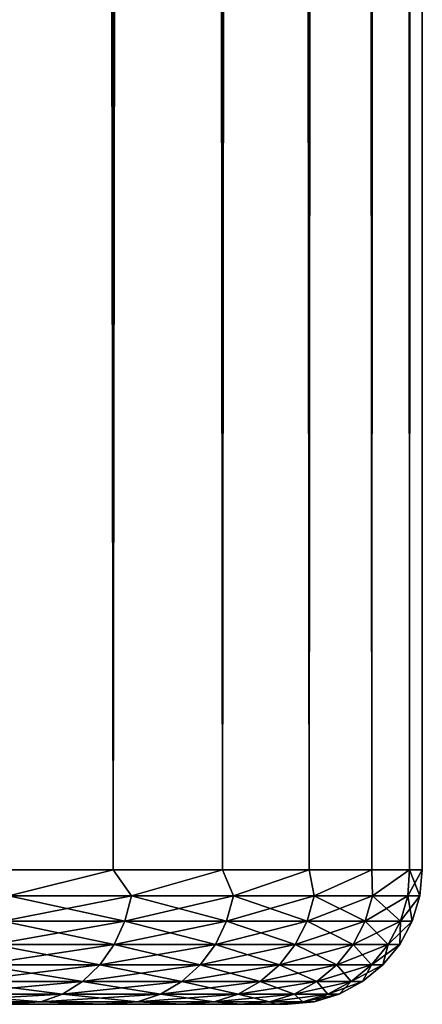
# Model space of a CAD drawing. Extents: x -265 to 265, y 0 to 607.
# Tile 28 of 256: x -238 to -235, y 0 to 7. Entities that reach past the tile are written whole.
import ezdxf

# ---------------------------------------------------------------- set-up
doc = ezdxf.new("R2010")
doc.units = 0
doc.header["$LTSCALE"] = 26.699852
for name, color, linetype in [('41', 7, 'CONTINUOUS'), ('43', 7, 'CONTINUOUS'), ('44', 7, 'CONTINUOUS'), ('45', 7, 'CONTINUOUS'), ('46', 7, 'CONTINUOUS')]:
    doc.layers.add(name, color=color, linetype=linetype)

msp = doc.modelspace()

# ---------------------------------------------------------------- linework, layer by layer
at = {"layer": '41', "color": 7, "linetype": 'CONTINUOUS'}
for points in [[(-237.3864, 0, 6.0743), (-238.1458, 0, 7.4484), (-237.3864, 0, -6.0743), (-237.3864, 0, 6.0743)], [(-237.3864, 0, -6.0743), (-238.1458, 0, 7.4484), (-238.1458, 0, -7.4484), (-237.3864, 0, -6.0743)], [(-236.7856, 0, 4.6239), (-237.3864, 0, 6.0743), (-236.7856, 0, -4.6239), (-236.7856, 0, 4.6239)], [(-236.7856, 0, -4.6239), (-237.3864, 0, 6.0743), (-237.3864, 0, -6.0743), (-236.7856, 0, -4.6239)], [(-236.351, 0, 3.1152), (-236.7856, 0, 4.6239), (-236.351, 0, -3.1152), (-236.351, 0, 3.1152)], [(-236.351, 0, -3.1152), (-236.7856, 0, 4.6239), (-236.7856, 0, -4.6239), (-236.351, 0, -3.1152)], [(-236.088, 0, 1.5674), (-236.351, 0, 3.1152), (-236.088, 0, -1.5674), (-236.088, 0, 1.5674)], [(-236.088, 0, -1.5674), (-236.351, 0, 3.1152), (-236.351, 0, -3.1152), (-236.088, 0, -1.5674)], [(-236, 0), (-236.088, 0, 1.5674), (-236.088, 0, -1.5674), (-236, 0)]]:
    msp.add_3dface(points, dxfattribs=at)
at = {"layer": '43', "color": 7, "linetype": 'CONTINUOUS'}
for points in [[(-238.2725, 1, 9.3523), (-237.2991, 1, 7.9805), (-238.2725, 599, 9.3523), (-238.2725, 1, 9.3523)], [(-238.2725, 599, 9.3523), (-237.2991, 1, 7.9805), (-237.2991, 599, 7.9805), (-238.2725, 599, 9.3523)], [(-237.2991, 1, 7.9805), (-236.4855, 1, 6.5083), (-237.2991, 599, 7.9805), (-237.2991, 1, 7.9805)], [(-237.2991, 599, 7.9805), (-236.4855, 1, 6.5083), (-236.4855, 599, 6.5083), (-237.2991, 599, 7.9805)], [(-236.4855, 1, 6.5083), (-235.8418, 1, 4.9542), (-236.4855, 599, 6.5083), (-236.4855, 1, 6.5083)], [(-236.4855, 599, 6.5083), (-235.8418, 1, 4.9542), (-235.8418, 599, 4.9542), (-236.4855, 599, 6.5083)], [(-235.8418, 1, 4.9542), (-235.3761, 1, 3.3378), (-235.8418, 599, 4.9542), (-235.8418, 1, 4.9542)], [(-235.8418, 599, 4.9542), (-235.3761, 1, 3.3378), (-235.3761, 599, 3.3378), (-235.8418, 599, 4.9542)], [(-235.3761, 1, 3.3378), (-235.0943, 1, 1.6795), (-235.3761, 599, 3.3378), (-235.3761, 1, 3.3378)], [(-235.3761, 599, 3.3378), (-235.0943, 1, 1.6795), (-235.0943, 599, 1.6795), (-235.3761, 599, 3.3378)], [(-235.0943, 1, 1.6795), (-235, 1), (-235.0943, 599, 1.6795), (-235.0943, 1, 1.6795)], [(-235.0943, 599, 1.6795), (-235, 1), (-235, 599), (-235.0943, 599, 1.6795)]]:
    msp.add_3dface(points, dxfattribs=at)
at = {"layer": '44', "color": 7, "linetype": 'CONTINUOUS'}
for points in [[(-237.2991, 1, -7.9805), (-238.2725, 1, -9.3523), (-237.2991, 599, -7.9805), (-237.2991, 1, -7.9805)], [(-237.2991, 599, -7.9805), (-238.2725, 1, -9.3523), (-238.2725, 599, -9.3523), (-237.2991, 599, -7.9805)], [(-236.4855, 1, -6.5083), (-237.2991, 1, -7.9805), (-236.4855, 599, -6.5083), (-236.4855, 1, -6.5083)], [(-236.4855, 599, -6.5083), (-237.2991, 1, -7.9805), (-237.2991, 599, -7.9805), (-236.4855, 599, -6.5083)], [(-235.8418, 1, -4.9542), (-236.4855, 1, -6.5083), (-235.8418, 599, -4.9542), (-235.8418, 1, -4.9542)], [(-235.8418, 599, -4.9542), (-236.4855, 1, -6.5083), (-236.4855, 599, -6.5083), (-235.8418, 599, -4.9542)], [(-235.3761, 1, -3.3378), (-235.8418, 1, -4.9542), (-235.3761, 599, -3.3378), (-235.3761, 1, -3.3378)], [(-235.3761, 599, -3.3378), (-235.8418, 1, -4.9542), (-235.8418, 599, -4.9542), (-235.3761, 599, -3.3378)], [(-235.0943, 1, -1.6795), (-235.3761, 1, -3.3378), (-235.0943, 599, -1.6795), (-235.0943, 1, -1.6795)], [(-235.0943, 599, -1.6795), (-235.3761, 1, -3.3378), (-235.3761, 599, -3.3378), (-235.0943, 599, -1.6795)], [(-235, 599), (-235, 1), (-235.0943, 1, -1.6795), (-235, 599)], [(-235, 599), (-235.0943, 1, -1.6795), (-235.0943, 599, -1.6795), (-235, 599)]]:
    msp.add_3dface(points, dxfattribs=at)
at = {"layer": '45', "color": 7, "linetype": 'CONTINUOUS'}
for points in [[(-237.2991, 1, 7.9805), (-238.2725, 1, 9.3523), (-238.0737, 0.8061, 9.0661), (-237.2991, 1, 7.9805)], [(-237.2991, 1, 7.9805), (-238.0737, 0.8061, 9.0661), (-237.1634, 0.8061, 7.7235), (-237.2991, 1, 7.9805)], [(-236.4855, 1, 6.5083), (-237.2991, 1, 7.9805), (-237.1634, 0.8061, 7.7235), (-236.4855, 1, 6.5083)], [(-236.4855, 1, 6.5083), (-237.1634, 0.8061, 7.7235), (-236.4036, 0.8061, 6.2904), (-236.4855, 1, 6.5083)], [(-235.8418, 1, 4.9542), (-236.4855, 1, 6.5083), (-236.4036, 0.8061, 6.2904), (-235.8418, 1, 4.9542)], [(-235.8418, 1, 4.9542), (-236.4036, 0.8061, 6.2904), (-235.8032, 0.8061, 4.7835), (-235.8418, 1, 4.9542)], [(-235.3761, 1, 3.3378), (-235.8418, 1, 4.9542), (-235.8032, 0.8061, 4.7835), (-235.3761, 1, 3.3378)], [(-235.3761, 1, 3.3378), (-235.8032, 0.8061, 4.7835), (-235.3692, 0.8061, 3.2205), (-235.3761, 1, 3.3378)], [(-235.0943, 1, 1.6795), (-235.3761, 1, 3.3378), (-235.3692, 0.8061, 3.2205), (-235.0943, 1, 1.6795)], [(-235.0943, 1, 1.6795), (-235.3692, 0.8061, 3.2205), (-235.1068, 0.8061, 1.6197), (-235.0943, 1, 1.6795)], [(-235.0943, 1, 1.6795), (-235.1068, 0.8061, 1.6197), (-235.019, 0.8061), (-235.0943, 1, 1.6795)], [(-235, 1), (-235.0943, 1, 1.6795), (-235.019, 0.8061), (-235, 1)], [(-238.1189, 0.6182, 9.0318), (-237.212, 0.6182, 7.6943), (-238.0737, 0.8061, 9.0661), (-238.1189, 0.6182, 9.0318)], [(-238.0737, 0.8061, 9.0661), (-237.212, 0.6182, 7.6943), (-237.1634, 0.8061, 7.7235), (-238.0737, 0.8061, 9.0661)], [(-237.212, 0.6182, 7.6943), (-236.4551, 0.6182, 6.2665), (-237.1634, 0.8061, 7.7235), (-237.212, 0.6182, 7.6943)], [(-237.1634, 0.8061, 7.7235), (-236.4551, 0.6182, 6.2665), (-236.4036, 0.8061, 6.2904), (-237.1634, 0.8061, 7.7235)], [(-236.4551, 0.6182, 6.2665), (-235.857, 0.6182, 4.7653), (-236.4036, 0.8061, 6.2904), (-236.4551, 0.6182, 6.2665)], [(-236.4036, 0.8061, 6.2904), (-235.857, 0.6182, 4.7653), (-235.8032, 0.8061, 4.7835), (-236.4036, 0.8061, 6.2904)], [(-235.857, 0.6182, 4.7653), (-235.4247, 0.6182, 3.2083), (-235.8032, 0.8061, 4.7835), (-235.857, 0.6182, 4.7653)], [(-235.8032, 0.8061, 4.7835), (-235.4247, 0.6182, 3.2083), (-235.3692, 0.8061, 3.2205), (-235.8032, 0.8061, 4.7835)], [(-235.4247, 0.6182, 3.2083), (-235.1632, 0.6182, 1.6136), (-235.3692, 0.8061, 3.2205), (-235.4247, 0.6182, 3.2083)], [(-235.3692, 0.8061, 3.2205), (-235.1632, 0.6182, 1.6136), (-235.1068, 0.8061, 1.6197), (-235.3692, 0.8061, 3.2205)], [(-235.1632, 0.6182, 1.6136), (-235.0757, 0.6182), (-235.1068, 0.8061, 1.6197), (-235.1632, 0.6182, 1.6136)], [(-235.1068, 0.8061, 1.6197), (-235.0757, 0.6182), (-235.019, 0.8061), (-235.1068, 0.8061, 1.6197)], [(-238.1924, 0.4451, 8.9759), (-237.2912, 0.4451, 7.6466), (-238.1189, 0.6182, 9.0318), (-238.1924, 0.4451, 8.9759)], [(-238.1189, 0.6182, 9.0318), (-237.2912, 0.4451, 7.6466), (-237.212, 0.6182, 7.6943), (-238.1189, 0.6182, 9.0318)], [(-237.2912, 0.4451, 7.6466), (-236.5389, 0.4451, 6.2278), (-237.212, 0.6182, 7.6943), (-237.2912, 0.4451, 7.6466)], [(-237.212, 0.6182, 7.6943), (-236.5389, 0.4451, 6.2278), (-236.4551, 0.6182, 6.2665), (-237.212, 0.6182, 7.6943)], [(-236.5389, 0.4451, 6.2278), (-235.9445, 0.4451, 4.7359), (-236.4551, 0.6182, 6.2665), (-236.5389, 0.4451, 6.2278)], [(-236.4551, 0.6182, 6.2665), (-235.9445, 0.4451, 4.7359), (-235.857, 0.6182, 4.7653), (-236.4551, 0.6182, 6.2665)], [(-235.9445, 0.4451, 4.7359), (-235.5149, 0.4451, 3.1884), (-235.857, 0.6182, 4.7653), (-235.9445, 0.4451, 4.7359)], [(-235.857, 0.6182, 4.7653), (-235.5149, 0.4451, 3.1884), (-235.4247, 0.6182, 3.2083), (-235.857, 0.6182, 4.7653)], [(-235.5149, 0.4451, 3.1884), (-235.255, 0.4451, 1.6036), (-235.4247, 0.6182, 3.2083), (-235.5149, 0.4451, 3.1884)], [(-235.4247, 0.6182, 3.2083), (-235.255, 0.4451, 1.6036), (-235.1632, 0.6182, 1.6136), (-235.4247, 0.6182, 3.2083)], [(-235.255, 0.4451, 1.6036), (-235.1681, 0.4451), (-235.1632, 0.6182, 1.6136), (-235.255, 0.4451, 1.6036)], [(-235.1632, 0.6182, 1.6136), (-235.1681, 0.4451), (-235.0757, 0.6182), (-235.1632, 0.6182, 1.6136)], [(-238.2914, 0.2933, 8.9006), (-237.3978, 0.2933, 7.5825), (-238.1924, 0.4451, 8.9759), (-238.2914, 0.2933, 8.9006)], [(-238.1924, 0.4451, 8.9759), (-237.3978, 0.2933, 7.5825), (-237.2912, 0.4451, 7.6466), (-238.1924, 0.4451, 8.9759)], [(-237.3978, 0.2933, 7.5825), (-236.6518, 0.2933, 6.1755), (-237.2912, 0.4451, 7.6466), (-237.3978, 0.2933, 7.5825)], [(-237.2912, 0.4451, 7.6466), (-236.6518, 0.2933, 6.1755), (-236.5389, 0.4451, 6.2278), (-237.2912, 0.4451, 7.6466)], [(-236.6518, 0.2933, 6.1755), (-236.0624, 0.2933, 4.6961), (-236.5389, 0.4451, 6.2278), (-236.6518, 0.2933, 6.1755)], [(-236.5389, 0.4451, 6.2278), (-236.0624, 0.2933, 4.6961), (-235.9445, 0.4451, 4.7359), (-236.5389, 0.4451, 6.2278)], [(-236.0624, 0.2933, 4.6961), (-235.6363, 0.2933, 3.1617), (-235.9445, 0.4451, 4.7359), (-236.0624, 0.2933, 4.6961)], [(-235.9445, 0.4451, 4.7359), (-235.6363, 0.2933, 3.1617), (-235.5149, 0.4451, 3.1884), (-235.9445, 0.4451, 4.7359)], [(-235.6363, 0.2933, 3.1617), (-235.3787, 0.2933, 1.5902), (-235.5149, 0.4451, 3.1884), (-235.6363, 0.2933, 3.1617)], [(-235.5149, 0.4451, 3.1884), (-235.3787, 0.2933, 1.5902), (-235.255, 0.4451, 1.6036), (-235.5149, 0.4451, 3.1884)], [(-235.3787, 0.2933, 1.5902), (-235.2925, 0.2933), (-235.255, 0.4451, 1.6036), (-235.3787, 0.2933, 1.5902)], [(-235.255, 0.4451, 1.6036), (-235.2925, 0.2933), (-235.1681, 0.4451), (-235.255, 0.4451, 1.6036)], [(-238.4122, 0.1687, 8.8089), (-237.5277, 0.1687, 7.5043), (-238.2914, 0.2933, 8.9006), (-238.4122, 0.1687, 8.8089)], [(-238.2914, 0.2933, 8.9006), (-237.5277, 0.1687, 7.5043), (-237.3978, 0.2933, 7.5825), (-238.2914, 0.2933, 8.9006)], [(-237.5277, 0.1687, 7.5043), (-236.7894, 0.1687, 6.1119), (-237.3978, 0.2933, 7.5825), (-237.5277, 0.1687, 7.5043)], [(-237.3978, 0.2933, 7.5825), (-236.7894, 0.1687, 6.1119), (-236.6518, 0.2933, 6.1755), (-237.3978, 0.2933, 7.5825)], [(-236.7894, 0.1687, 6.1119), (-236.2061, 0.1687, 4.6477), (-236.6518, 0.2933, 6.1755), (-236.7894, 0.1687, 6.1119)], [(-236.6518, 0.2933, 6.1755), (-236.2061, 0.1687, 4.6477), (-236.0624, 0.2933, 4.6961), (-236.6518, 0.2933, 6.1755)], [(-236.2061, 0.1687, 4.6477), (-235.7844, 0.1687, 3.1291), (-236.0624, 0.2933, 4.6961), (-236.2061, 0.1687, 4.6477)], [(-236.0624, 0.2933, 4.6961), (-235.7844, 0.1687, 3.1291), (-235.6363, 0.2933, 3.1617), (-236.0624, 0.2933, 4.6961)], [(-235.7844, 0.1687, 3.1291), (-235.5294, 0.1687, 1.5738), (-235.6363, 0.2933, 3.1617), (-235.7844, 0.1687, 3.1291)], [(-235.6363, 0.2933, 3.1617), (-235.5294, 0.1687, 1.5738), (-235.3787, 0.2933, 1.5902), (-235.6363, 0.2933, 3.1617)], [(-235.5294, 0.1687, 1.5738), (-235.4441, 0.1687), (-235.3787, 0.2933, 1.5902), (-235.5294, 0.1687, 1.5738)], [(-235.3787, 0.2933, 1.5902), (-235.4441, 0.1687), (-235.2925, 0.2933), (-235.3787, 0.2933, 1.5902)], [(-238.5499, 0.0762, 8.7041), (-237.6759, 0.0762, 7.4151), (-238.4122, 0.1687, 8.8089), (-238.5499, 0.0762, 8.7041)], [(-238.4122, 0.1687, 8.8089), (-237.6759, 0.0762, 7.4151), (-237.5277, 0.1687, 7.5043), (-238.4122, 0.1687, 8.8089)], [(-237.6759, 0.0762, 7.4151), (-236.9465, 0.0762, 6.0392), (-237.5277, 0.1687, 7.5043), (-237.6759, 0.0762, 7.4151)], [(-237.5277, 0.1687, 7.5043), (-236.9465, 0.0762, 6.0392), (-236.7894, 0.1687, 6.1119), (-237.5277, 0.1687, 7.5043)], [(-236.9465, 0.0762, 6.0392), (-236.37, 0.0762, 4.5925), (-236.7894, 0.1687, 6.1119), (-236.9465, 0.0762, 6.0392)], [(-236.7894, 0.1687, 6.1119), (-236.37, 0.0762, 4.5925), (-236.2061, 0.1687, 4.6477), (-236.7894, 0.1687, 6.1119)], [(-236.37, 0.0762, 4.5925), (-235.9534, 0.0762, 3.0919), (-236.2061, 0.1687, 4.6477), (-236.37, 0.0762, 4.5925)], [(-236.2061, 0.1687, 4.6477), (-235.9534, 0.0762, 3.0919), (-235.7844, 0.1687, 3.1291), (-236.2061, 0.1687, 4.6477)], [(-235.9534, 0.0762, 3.0919), (-235.7014, 0.0762, 1.5551), (-235.7844, 0.1687, 3.1291), (-235.9534, 0.0762, 3.0919)], [(-235.7844, 0.1687, 3.1291), (-235.7014, 0.0762, 1.5551), (-235.5294, 0.1687, 1.5738), (-235.7844, 0.1687, 3.1291)], [(-235.7014, 0.0762, 1.5551), (-235.6171, 0.0762), (-235.5294, 0.1687, 1.5738), (-235.7014, 0.0762, 1.5551)], [(-235.5294, 0.1687, 1.5738), (-235.6171, 0.0762), (-235.4441, 0.1687), (-235.5294, 0.1687, 1.5738)], [(-238.6994, 0.0192, 8.5905), (-237.8368, 0.0192, 7.3183), (-238.5499, 0.0762, 8.7041), (-238.6994, 0.0192, 8.5905)], [(-238.5499, 0.0762, 8.7041), (-237.8368, 0.0192, 7.3183), (-237.6759, 0.0762, 7.4151), (-238.5499, 0.0762, 8.7041)], [(-237.8368, 0.0192, 7.3183), (-237.1169, 0.0192, 5.9604), (-237.6759, 0.0762, 7.4151), (-237.8368, 0.0192, 7.3183)], [(-237.6759, 0.0762, 7.4151), (-237.1169, 0.0192, 5.9604), (-236.9465, 0.0762, 6.0392), (-237.6759, 0.0762, 7.4151)], [(-237.1169, 0.0192, 5.9604), (-236.548, 0.0192, 4.5325), (-236.9465, 0.0762, 6.0392), (-237.1169, 0.0192, 5.9604)], [(-236.9465, 0.0762, 6.0392), (-236.548, 0.0192, 4.5325), (-236.37, 0.0762, 4.5925), (-236.9465, 0.0762, 6.0392)], [(-236.548, 0.0192, 4.5325), (-236.1368, 0.0192, 3.0515), (-236.37, 0.0762, 4.5925), (-236.548, 0.0192, 4.5325)], [(-236.37, 0.0762, 4.5925), (-236.1368, 0.0192, 3.0515), (-235.9534, 0.0762, 3.0919), (-236.37, 0.0762, 4.5925)], [(-236.1368, 0.0192, 3.0515), (-235.8881, 0.0192, 1.5348), (-235.9534, 0.0762, 3.0919), (-236.1368, 0.0192, 3.0515)], [(-235.9534, 0.0762, 3.0919), (-235.8881, 0.0192, 1.5348), (-235.7014, 0.0762, 1.5551), (-235.9534, 0.0762, 3.0919)], [(-235.8881, 0.0192, 1.5348), (-235.8049, 0.0192), (-235.7014, 0.0762, 1.5551), (-235.8881, 0.0192, 1.5348)], [(-235.7014, 0.0762, 1.5551), (-235.8049, 0.0192), (-235.6171, 0.0762), (-235.7014, 0.0762, 1.5551)], [(-238.6994, 0.0192, 8.5905), (-238.1458, 0, 7.4484), (-237.8368, 0.0192, 7.3183), (-238.6994, 0.0192, 8.5905)], [(-238.1458, 0, 7.4484), (-237.3864, 0, 6.0743), (-237.8368, 0.0192, 7.3183), (-238.1458, 0, 7.4484)], [(-237.8368, 0.0192, 7.3183), (-237.3864, 0, 6.0743), (-237.1169, 0.0192, 5.9604), (-237.8368, 0.0192, 7.3183)], [(-237.3864, 0, 6.0743), (-236.7856, 0, 4.6239), (-237.1169, 0.0192, 5.9604), (-237.3864, 0, 6.0743)], [(-237.1169, 0.0192, 5.9604), (-236.7856, 0, 4.6239), (-236.548, 0.0192, 4.5325), (-237.1169, 0.0192, 5.9604)], [(-236.7856, 0, 4.6239), (-236.351, 0, 3.1152), (-236.548, 0.0192, 4.5325), (-236.7856, 0, 4.6239)], [(-236.548, 0.0192, 4.5325), (-236.351, 0, 3.1152), (-236.1368, 0.0192, 3.0515), (-236.548, 0.0192, 4.5325)], [(-236.351, 0, 3.1152), (-236.088, 0, 1.5674), (-236.1368, 0.0192, 3.0515), (-236.351, 0, 3.1152)], [(-236.1368, 0.0192, 3.0515), (-236.088, 0, 1.5674), (-235.8881, 0.0192, 1.5348), (-236.1368, 0.0192, 3.0515)], [(-236.088, 0, 1.5674), (-236, 0), (-235.8881, 0.0192, 1.5348), (-236.088, 0, 1.5674)], [(-235.8881, 0.0192, 1.5348), (-236, 0), (-235.8049, 0.0192), (-235.8881, 0.0192, 1.5348)]]:
    msp.add_3dface(points, dxfattribs=at)
at = {"layer": '46', "color": 7, "linetype": 'CONTINUOUS'}
for points in [[(-238.2725, 1, -9.3523), (-237.2991, 1, -7.9805), (-238.0737, 0.8061, -9.0661), (-238.2725, 1, -9.3523)], [(-237.2991, 1, -7.9805), (-237.1634, 0.8061, -7.7235), (-238.0737, 0.8061, -9.0661), (-237.2991, 1, -7.9805)], [(-237.2991, 1, -7.9805), (-236.4855, 1, -6.5083), (-237.1634, 0.8061, -7.7235), (-237.2991, 1, -7.9805)], [(-236.4855, 1, -6.5083), (-236.4036, 0.8061, -6.2904), (-237.1634, 0.8061, -7.7235), (-236.4855, 1, -6.5083)], [(-236.4855, 1, -6.5083), (-235.8418, 1, -4.9542), (-236.4036, 0.8061, -6.2904), (-236.4855, 1, -6.5083)], [(-235.8418, 1, -4.9542), (-235.8032, 0.8061, -4.7835), (-236.4036, 0.8061, -6.2904), (-235.8418, 1, -4.9542)], [(-235.8418, 1, -4.9542), (-235.3761, 1, -3.3378), (-235.8032, 0.8061, -4.7835), (-235.8418, 1, -4.9542)], [(-235.3761, 1, -3.3378), (-235.3692, 0.8061, -3.2205), (-235.8032, 0.8061, -4.7835), (-235.3761, 1, -3.3378)], [(-235.3761, 1, -3.3378), (-235.0943, 1, -1.6795), (-235.3692, 0.8061, -3.2205), (-235.3761, 1, -3.3378)], [(-235.0943, 1, -1.6795), (-235.1068, 0.8061, -1.6197), (-235.3692, 0.8061, -3.2205), (-235.0943, 1, -1.6795)], [(-235.0943, 1, -1.6795), (-235, 1), (-235.1068, 0.8061, -1.6197), (-235.0943, 1, -1.6795)], [(-235, 1), (-235.019, 0.8061), (-235.1068, 0.8061, -1.6197), (-235, 1)], [(-237.212, 0.6182, -7.6943), (-238.1189, 0.6182, -9.0318), (-237.1634, 0.8061, -7.7235), (-237.212, 0.6182, -7.6943)], [(-237.1634, 0.8061, -7.7235), (-238.1189, 0.6182, -9.0318), (-238.0737, 0.8061, -9.0661), (-237.1634, 0.8061, -7.7235)], [(-236.4551, 0.6182, -6.2665), (-237.212, 0.6182, -7.6943), (-236.4036, 0.8061, -6.2904), (-236.4551, 0.6182, -6.2665)], [(-236.4036, 0.8061, -6.2904), (-237.212, 0.6182, -7.6943), (-237.1634, 0.8061, -7.7235), (-236.4036, 0.8061, -6.2904)], [(-235.857, 0.6182, -4.7653), (-236.4551, 0.6182, -6.2665), (-235.8032, 0.8061, -4.7835), (-235.857, 0.6182, -4.7653)], [(-235.8032, 0.8061, -4.7835), (-236.4551, 0.6182, -6.2665), (-236.4036, 0.8061, -6.2904), (-235.8032, 0.8061, -4.7835)], [(-235.4247, 0.6182, -3.2083), (-235.857, 0.6182, -4.7653), (-235.3692, 0.8061, -3.2205), (-235.4247, 0.6182, -3.2083)], [(-235.3692, 0.8061, -3.2205), (-235.857, 0.6182, -4.7653), (-235.8032, 0.8061, -4.7835), (-235.3692, 0.8061, -3.2205)], [(-235.1632, 0.6182, -1.6136), (-235.4247, 0.6182, -3.2083), (-235.1068, 0.8061, -1.6197), (-235.1632, 0.6182, -1.6136)], [(-235.1068, 0.8061, -1.6197), (-235.4247, 0.6182, -3.2083), (-235.3692, 0.8061, -3.2205), (-235.1068, 0.8061, -1.6197)], [(-235.019, 0.8061), (-235.0757, 0.6182), (-235.1632, 0.6182, -1.6136), (-235.019, 0.8061)], [(-235.019, 0.8061), (-235.1632, 0.6182, -1.6136), (-235.1068, 0.8061, -1.6197), (-235.019, 0.8061)], [(-237.2912, 0.4451, -7.6466), (-238.1924, 0.4451, -8.9759), (-237.212, 0.6182, -7.6943), (-237.2912, 0.4451, -7.6466)], [(-237.212, 0.6182, -7.6943), (-238.1924, 0.4451, -8.9759), (-238.1189, 0.6182, -9.0318), (-237.212, 0.6182, -7.6943)], [(-236.5389, 0.4451, -6.2278), (-237.2912, 0.4451, -7.6466), (-236.4551, 0.6182, -6.2665), (-236.5389, 0.4451, -6.2278)], [(-236.4551, 0.6182, -6.2665), (-237.2912, 0.4451, -7.6466), (-237.212, 0.6182, -7.6943), (-236.4551, 0.6182, -6.2665)], [(-235.9445, 0.4451, -4.7359), (-236.5389, 0.4451, -6.2278), (-235.857, 0.6182, -4.7653), (-235.9445, 0.4451, -4.7359)], [(-235.857, 0.6182, -4.7653), (-236.5389, 0.4451, -6.2278), (-236.4551, 0.6182, -6.2665), (-235.857, 0.6182, -4.7653)], [(-235.5149, 0.4451, -3.1884), (-235.9445, 0.4451, -4.7359), (-235.4247, 0.6182, -3.2083), (-235.5149, 0.4451, -3.1884)], [(-235.4247, 0.6182, -3.2083), (-235.9445, 0.4451, -4.7359), (-235.857, 0.6182, -4.7653), (-235.4247, 0.6182, -3.2083)], [(-235.255, 0.4451, -1.6036), (-235.5149, 0.4451, -3.1884), (-235.1632, 0.6182, -1.6136), (-235.255, 0.4451, -1.6036)], [(-235.1632, 0.6182, -1.6136), (-235.5149, 0.4451, -3.1884), (-235.4247, 0.6182, -3.2083), (-235.1632, 0.6182, -1.6136)], [(-235.0757, 0.6182), (-235.1681, 0.4451), (-235.255, 0.4451, -1.6036), (-235.0757, 0.6182)], [(-235.0757, 0.6182), (-235.255, 0.4451, -1.6036), (-235.1632, 0.6182, -1.6136), (-235.0757, 0.6182)], [(-237.3978, 0.2933, -7.5825), (-238.2914, 0.2933, -8.9006), (-237.2912, 0.4451, -7.6466), (-237.3978, 0.2933, -7.5825)], [(-237.2912, 0.4451, -7.6466), (-238.2914, 0.2933, -8.9006), (-238.1924, 0.4451, -8.9759), (-237.2912, 0.4451, -7.6466)], [(-236.6518, 0.2933, -6.1755), (-237.3978, 0.2933, -7.5825), (-236.5389, 0.4451, -6.2278), (-236.6518, 0.2933, -6.1755)], [(-236.5389, 0.4451, -6.2278), (-237.3978, 0.2933, -7.5825), (-237.2912, 0.4451, -7.6466), (-236.5389, 0.4451, -6.2278)], [(-236.0624, 0.2933, -4.6961), (-236.6518, 0.2933, -6.1755), (-235.9445, 0.4451, -4.7359), (-236.0624, 0.2933, -4.6961)], [(-235.9445, 0.4451, -4.7359), (-236.6518, 0.2933, -6.1755), (-236.5389, 0.4451, -6.2278), (-235.9445, 0.4451, -4.7359)], [(-235.6363, 0.2933, -3.1617), (-236.0624, 0.2933, -4.6961), (-235.5149, 0.4451, -3.1884), (-235.6363, 0.2933, -3.1617)], [(-235.5149, 0.4451, -3.1884), (-236.0624, 0.2933, -4.6961), (-235.9445, 0.4451, -4.7359), (-235.5149, 0.4451, -3.1884)], [(-235.3787, 0.2933, -1.5902), (-235.6363, 0.2933, -3.1617), (-235.255, 0.4451, -1.6036), (-235.3787, 0.2933, -1.5902)], [(-235.255, 0.4451, -1.6036), (-235.6363, 0.2933, -3.1617), (-235.5149, 0.4451, -3.1884), (-235.255, 0.4451, -1.6036)], [(-235.1681, 0.4451), (-235.2925, 0.2933), (-235.3787, 0.2933, -1.5902), (-235.1681, 0.4451)], [(-235.1681, 0.4451), (-235.3787, 0.2933, -1.5902), (-235.255, 0.4451, -1.6036), (-235.1681, 0.4451)], [(-237.5277, 0.1687, -7.5043), (-238.4122, 0.1687, -8.8089), (-237.3978, 0.2933, -7.5825), (-237.5277, 0.1687, -7.5043)], [(-237.3978, 0.2933, -7.5825), (-238.4122, 0.1687, -8.8089), (-238.2914, 0.2933, -8.9006), (-237.3978, 0.2933, -7.5825)], [(-236.7894, 0.1687, -6.1119), (-237.5277, 0.1687, -7.5043), (-236.6518, 0.2933, -6.1755), (-236.7894, 0.1687, -6.1119)], [(-236.6518, 0.2933, -6.1755), (-237.5277, 0.1687, -7.5043), (-237.3978, 0.2933, -7.5825), (-236.6518, 0.2933, -6.1755)], [(-236.2061, 0.1687, -4.6477), (-236.7894, 0.1687, -6.1119), (-236.0624, 0.2933, -4.6961), (-236.2061, 0.1687, -4.6477)], [(-236.0624, 0.2933, -4.6961), (-236.7894, 0.1687, -6.1119), (-236.6518, 0.2933, -6.1755), (-236.0624, 0.2933, -4.6961)], [(-235.7844, 0.1687, -3.1291), (-236.2061, 0.1687, -4.6477), (-235.6363, 0.2933, -3.1617), (-235.7844, 0.1687, -3.1291)], [(-235.6363, 0.2933, -3.1617), (-236.2061, 0.1687, -4.6477), (-236.0624, 0.2933, -4.6961), (-235.6363, 0.2933, -3.1617)], [(-235.5294, 0.1687, -1.5738), (-235.7844, 0.1687, -3.1291), (-235.3787, 0.2933, -1.5902), (-235.5294, 0.1687, -1.5738)], [(-235.3787, 0.2933, -1.5902), (-235.7844, 0.1687, -3.1291), (-235.6363, 0.2933, -3.1617), (-235.3787, 0.2933, -1.5902)], [(-235.2925, 0.2933), (-235.4441, 0.1687), (-235.5294, 0.1687, -1.5738), (-235.2925, 0.2933)], [(-235.2925, 0.2933), (-235.5294, 0.1687, -1.5738), (-235.3787, 0.2933, -1.5902), (-235.2925, 0.2933)], [(-237.6759, 0.0762, -7.4151), (-238.5499, 0.0762, -8.7041), (-237.5277, 0.1687, -7.5043), (-237.6759, 0.0762, -7.4151)], [(-237.5277, 0.1687, -7.5043), (-238.5499, 0.0762, -8.7041), (-238.4122, 0.1687, -8.8089), (-237.5277, 0.1687, -7.5043)], [(-236.9465, 0.0762, -6.0392), (-237.6759, 0.0762, -7.4151), (-236.7894, 0.1687, -6.1119), (-236.9465, 0.0762, -6.0392)], [(-236.7894, 0.1687, -6.1119), (-237.6759, 0.0762, -7.4151), (-237.5277, 0.1687, -7.5043), (-236.7894, 0.1687, -6.1119)], [(-236.37, 0.0762, -4.5925), (-236.9465, 0.0762, -6.0392), (-236.2061, 0.1687, -4.6477), (-236.37, 0.0762, -4.5925)], [(-236.2061, 0.1687, -4.6477), (-236.9465, 0.0762, -6.0392), (-236.7894, 0.1687, -6.1119), (-236.2061, 0.1687, -4.6477)], [(-235.9534, 0.0762, -3.0919), (-236.37, 0.0762, -4.5925), (-235.7844, 0.1687, -3.1291), (-235.9534, 0.0762, -3.0919)], [(-235.7844, 0.1687, -3.1291), (-236.37, 0.0762, -4.5925), (-236.2061, 0.1687, -4.6477), (-235.7844, 0.1687, -3.1291)], [(-235.7014, 0.0762, -1.5551), (-235.9534, 0.0762, -3.0919), (-235.5294, 0.1687, -1.5738), (-235.7014, 0.0762, -1.5551)], [(-235.5294, 0.1687, -1.5738), (-235.9534, 0.0762, -3.0919), (-235.7844, 0.1687, -3.1291), (-235.5294, 0.1687, -1.5738)], [(-235.4441, 0.1687), (-235.6171, 0.0762), (-235.7014, 0.0762, -1.5551), (-235.4441, 0.1687)], [(-235.4441, 0.1687), (-235.7014, 0.0762, -1.5551), (-235.5294, 0.1687, -1.5738), (-235.4441, 0.1687)], [(-237.8368, 0.0192, -7.3183), (-238.6994, 0.0192, -8.5905), (-237.6759, 0.0762, -7.4151), (-237.8368, 0.0192, -7.3183)], [(-237.6759, 0.0762, -7.4151), (-238.6994, 0.0192, -8.5905), (-238.5499, 0.0762, -8.7041), (-237.6759, 0.0762, -7.4151)], [(-237.1169, 0.0192, -5.9604), (-237.8368, 0.0192, -7.3183), (-236.9465, 0.0762, -6.0392), (-237.1169, 0.0192, -5.9604)], [(-236.9465, 0.0762, -6.0392), (-237.8368, 0.0192, -7.3183), (-237.6759, 0.0762, -7.4151), (-236.9465, 0.0762, -6.0392)], [(-236.548, 0.0192, -4.5325), (-237.1169, 0.0192, -5.9604), (-236.37, 0.0762, -4.5925), (-236.548, 0.0192, -4.5325)], [(-236.37, 0.0762, -4.5925), (-237.1169, 0.0192, -5.9604), (-236.9465, 0.0762, -6.0392), (-236.37, 0.0762, -4.5925)], [(-236.1368, 0.0192, -3.0515), (-236.548, 0.0192, -4.5325), (-235.9534, 0.0762, -3.0919), (-236.1368, 0.0192, -3.0515)], [(-235.9534, 0.0762, -3.0919), (-236.548, 0.0192, -4.5325), (-236.37, 0.0762, -4.5925), (-235.9534, 0.0762, -3.0919)], [(-235.8881, 0.0192, -1.5348), (-236.1368, 0.0192, -3.0515), (-235.7014, 0.0762, -1.5551), (-235.8881, 0.0192, -1.5348)], [(-235.7014, 0.0762, -1.5551), (-236.1368, 0.0192, -3.0515), (-235.9534, 0.0762, -3.0919), (-235.7014, 0.0762, -1.5551)], [(-235.6171, 0.0762), (-235.8049, 0.0192), (-235.8881, 0.0192, -1.5348), (-235.6171, 0.0762)], [(-235.6171, 0.0762), (-235.8881, 0.0192, -1.5348), (-235.7014, 0.0762, -1.5551), (-235.6171, 0.0762)], [(-237.8368, 0.0192, -7.3183), (-238.1458, 0, -7.4484), (-238.6994, 0.0192, -8.5905), (-237.8368, 0.0192, -7.3183)], [(-237.3864, 0, -6.0743), (-238.1458, 0, -7.4484), (-237.8368, 0.0192, -7.3183), (-237.3864, 0, -6.0743)], [(-237.1169, 0.0192, -5.9604), (-237.3864, 0, -6.0743), (-237.8368, 0.0192, -7.3183), (-237.1169, 0.0192, -5.9604)], [(-236.7856, 0, -4.6239), (-237.3864, 0, -6.0743), (-237.1169, 0.0192, -5.9604), (-236.7856, 0, -4.6239)], [(-236.548, 0.0192, -4.5325), (-236.7856, 0, -4.6239), (-237.1169, 0.0192, -5.9604), (-236.548, 0.0192, -4.5325)], [(-236.351, 0, -3.1152), (-236.7856, 0, -4.6239), (-236.548, 0.0192, -4.5325), (-236.351, 0, -3.1152)], [(-236.1368, 0.0192, -3.0515), (-236.351, 0, -3.1152), (-236.548, 0.0192, -4.5325), (-236.1368, 0.0192, -3.0515)], [(-236.088, 0, -1.5674), (-236.351, 0, -3.1152), (-236.1368, 0.0192, -3.0515), (-236.088, 0, -1.5674)], [(-235.8881, 0.0192, -1.5348), (-236.088, 0, -1.5674), (-236.1368, 0.0192, -3.0515), (-235.8881, 0.0192, -1.5348)], [(-236, 0), (-236.088, 0, -1.5674), (-235.8049, 0.0192), (-236, 0)], [(-235.8049, 0.0192), (-236.088, 0, -1.5674), (-235.8881, 0.0192, -1.5348), (-235.8049, 0.0192)]]:
    msp.add_3dface(points, dxfattribs=at)

doc.saveas('drawing.dxf')
